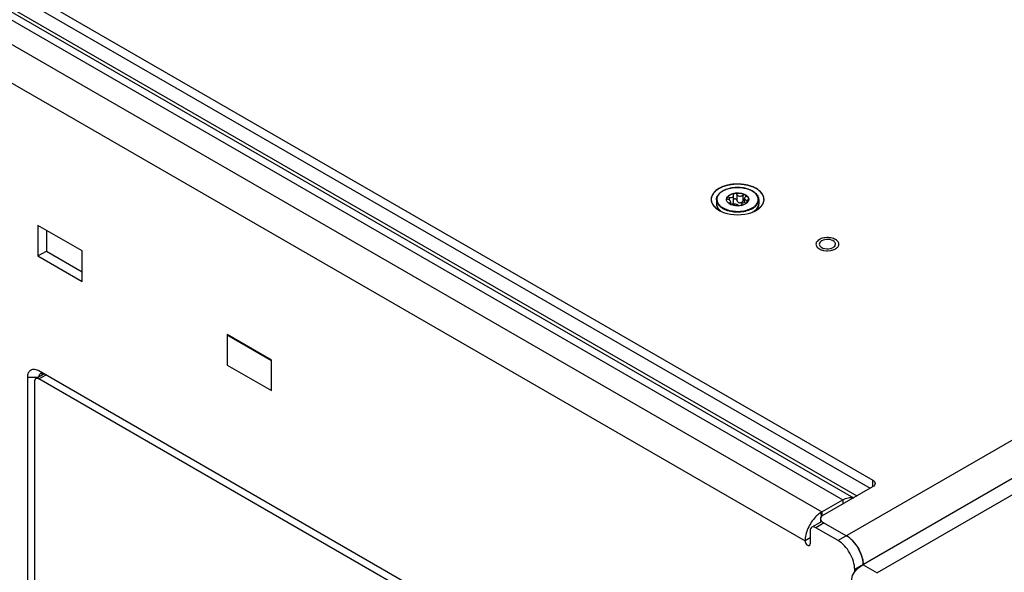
# Model space of a CAD drawing. Header units: inches. Extents: x 0 to 34, y 0 to 22.
# Tile 83 of 127: x 4.441 to 5.669, y 15.362 to 16.052. Entities that reach past the tile are written whole.
import ezdxf

# ---------------------------------------------------------------- set-up
doc = ezdxf.new("R2010")
doc.units = ezdxf.units.IN
doc.header["$LTSCALE"] = 1.87
doc.header["$MEASUREMENT"] = 0
doc.layers.get('0').update_dxf_attribs({"linetype": 'CONTINUOUS'})
doc.layers.add('02___PRT_ALL_AXES', color=7, linetype='CONTINUOUS')
doc.layers.add('COSMETIC', color=7, linetype='CONTINUOUS')

msp = doc.modelspace()

# ---------------------------------------------------------------- linework, layer by layer
at = {"color": 7, "linetype": 'CONTINUOUS'}
for p, q in [((2.57159, 17.17076), (5.5051, 15.47698)), ((8.49952, 17.15569), (5.46161, 15.40164)), ((8.5204, 17.11953), (5.48249, 15.36547)), ((5.32246, 15.82751), (5.32279, 15.82915)), ((5.32568, 15.8301), (5.32568, 15.82709)), ((5.32774, 15.82133), (5.32774, 15.82471)), ((5.33107, 15.83362), (5.33114, 15.83325)), ((5.33126, 15.8325), (5.33114, 15.83325)), ((5.33126, 15.82476), (5.33126, 15.8325)), ((5.33551, 15.82646), (5.3352, 15.82712)), ((5.33551, 15.83392), (5.33551, 15.82646)), ((5.34295, 15.83277), (5.34295, 15.82531)), ((5.34426, 15.82621), (5.34295, 15.82531)), ((5.34492, 15.82636), (5.34426, 15.82621)), ((5.34492, 15.82384), (5.34492, 15.82876)), ((5.34815, 15.82662), (5.34815, 15.82427)), ((5.35021, 15.82759), (5.34983, 15.82573)), ((5.36266, 15.82717), (5.36266, 15.82719)), ((5.31112, 15.8178), (5.31028, 15.82001)), ((5.31433, 15.81978), (5.31666, 15.81792)), ((5.31666, 15.81792), (5.31992, 15.81607)), ((5.32058, 15.81501), (5.32372, 15.81385)), ((5.32088, 15.81564), (5.32395, 15.8145)), ((5.32589, 15.82258), (5.32598, 15.82226)), ((5.32764, 15.82135), (5.32598, 15.82226)), ((5.32651, 15.82328), (5.32651, 15.82194)), ((5.3411, 15.82007), (5.33843, 15.81967)), ((5.3411, 15.82007), (5.34141, 15.82031)), ((5.3414, 15.82032), (5.3414, 15.82142)), ((5.3414, 15.82141), (5.34153, 15.82095)), ((5.34492, 15.8213), (5.34141, 15.82014)), ((5.34141, 15.82031), (5.34159, 15.82072)), ((5.34153, 15.82095), (5.34153, 15.82049)), ((5.34159, 15.82072), (5.34153, 15.82095)), ((5.34492, 15.82384), (5.34273, 15.823)), ((5.34698, 15.8241), (5.34492, 15.82384)), ((5.34614, 15.82193), (5.34492, 15.8213)), ((5.3616, 15.81798), (5.36239, 15.8201)), ((4.47381, 15.78915), (4.47381, 15.76304)), ((5.45845, 15.77755), (5.4574, 15.7781)), ((4.46337, 15.75701), (4.47381, 15.76304)), ((4.47381, 15.76304), (4.51857, 15.7372)), ((5.44368, 15.76397), (5.44714, 15.76355)), ((5.44856, 15.76351), (5.45275, 15.76391)), ((4.69938, 15.6586), (4.75471, 15.62665)), ((4.69952, 15.62066), (4.6998, 15.62083)), ((4.45061, 15.60576), (4.4639, 15.60576)), ((4.46059, 15.60384), (4.47118, 15.60996)), ((4.46434, 15.60347), (4.47337, 15.60869)), ((5.11866, 15.22568), (4.46434, 15.60347)), ((4.45904, 15.60041), (4.45904, 15.17598)), ((4.75485, 15.58904), (4.75471, 15.58912)), ((5.44247, 15.43278), (5.5051, 15.46895)), ((5.5051, 15.46895), (5.5051, 15.47698)), ((5.46756, 15.45251), (5.46756, 15.44727)), ((5.44028, 15.43673), (5.44055, 15.43119)), ((5.44141, 15.43741), (5.44141, 15.43203)), ((5.43927, 15.42424), (5.42883, 15.41821)), ((5.44419, 15.42375), (5.43375, 15.41772)), ((5.43958, 15.42876), (5.43958, 15.4244)), ((5.44247, 15.42474), (5.47205, 15.40767)), ((5.42679, 15.40487), (5.42053, 15.40125)), ((5.49293, 15.3715), (5.51032, 15.36146))]:
    msp.add_line(p, q, dxfattribs=at)
at = {"color": 3, "linetype": 'CONTINUOUS'}
for p, q in [((2.57159, 17.15871), (5.50163, 15.46694)), ((2.5292, 17.14908), (5.46756, 15.45251)), ((2.54396, 17.15054), (5.48075, 15.45488)), ((2.55435, 17.14954), (5.48507, 15.45738)), ((2.50305, 17.13398), (5.44141, 15.43741)), ((2.48217, 17.09782), (5.42053, 15.40125)), ((4.46337, 15.79518), (4.46337, 15.75701)), ((4.51857, 15.76332), (4.46337, 15.79518)), ((4.51857, 15.72514), (4.51857, 15.76332)), ((4.46337, 15.75701), (4.51857, 15.72514)), ((4.69952, 15.65884), (4.69952, 15.62066)), ((4.75471, 15.62697), (4.69952, 15.65884)), ((5.97629, 15.6305), (5.51032, 15.36146)), ((4.69952, 15.62066), (4.75471, 15.5888)), ((4.75471, 15.5888), (4.75471, 15.62697)), ((4.45061, 15.181), (4.45061, 15.60576)), ((4.46453, 15.61379), (5.11902, 15.2359)), ((5.44141, 15.43741), (5.46756, 15.45251)), ((5.42679, 15.4137), (5.42679, 15.39763)), ((5.46161, 15.40164), (5.43375, 15.41772)), ((5.48249, 15.36252), (5.48249, 15.36547))]:
    msp.add_line(p, q, dxfattribs=at)
at = {"color": 7, "linetype": 'CONTINUOUS'}
for centre, radius, start, end in [((5.34445, 15.82798), 0.00583, 329.04142, 335.76715), ((5.34908, 15.82565), 0.000686, 354.67771, 359.97979), ((5.34475, 15.82784), 0.0055, 335.83317, 336.454), ((5.34481, 15.82781), 0.00544, 336.45312, 337.54176), ((5.31913, 15.82226), 0.00912, 180.00503, 184.72546), ((5.31938, 15.82228), 0.00938, 184.76638, 194.05246), ((5.33228, 15.84212), 0.02883, 244.60086, 246.69501), ((5.33237, 15.83214), 0.01176, 235.8884, 237.12778), ((5.3341, 15.83527), 0.01534, 245.10789, 245.53513), ((5.32855, 15.82588), 0.00462, 258.63183, 259.94589), ((5.33674, 15.84072), 0.02111, 281.91972, 282.78023), ((5.34302, 15.83712), 0.02317, 299.98166, 303.99216), ((5.34444, 15.83001), 0.02128, 303.9823, 306.25706), ((5.35361, 15.82228), 0.00905, 346.02874, 355.30549), ((5.35386, 15.82226), 0.0088, 355.34968, 359.99545), ((5.44784, 15.78464), 0.02108, 254.79023, 258.62473), ((5.44838, 15.78807), 0.02456, 267.10625, 268.76071), ((5.44838, 15.78816), 0.02465, 268.76081, 270.41123), ((5.44881, 15.78512), 0.02157, 280.51374, 285.19868), ((4.46701, 15.60203), 0.00895, 59.99035, 62.33412), ((5.44092, 15.42138), 0.0033, 113.831, 119.99441)]:
    msp.add_arc(centre, radius, start, end, dxfattribs=at)
at = {"color": 3, "linetype": 'CONTINUOUS'}
msp.add_arc((5.4559, 15.41233), 0.02897, 120.01876, 122.61813, dxfattribs=at)
at = {"color": 7, "linetype": 'CONTINUOUS'}
for points, knots in [([(5.31, 15.82719), (5.31, 15.82823), (5.31038, 15.83038), (5.312, 15.83336), (5.31454, 15.83604), (5.31665, 15.83749), (5.31782, 15.83817)], [0, 0, 0, 0, 0.2208623, 0.4553665, 0.7135009, 1, 1, 1, 1]), ([(5.31806, 15.83814), (5.31651, 15.83725), (5.31379, 15.83527), (5.31138, 15.83191), (5.31054, 15.82909), (5.31043, 15.82699), (5.31083, 15.82491), (5.31141, 15.82361), (5.31176, 15.82298)], [0, 0, 0, 0, 0.2925145, 0.5428594, 0.6574447, 0.7691086, 0.8819867, 1, 1, 1, 1]), ([(5.31782, 15.83817), (5.31976, 15.83929), (5.32416, 15.84111), (5.33133, 15.84254), (5.33889, 15.84274), (5.34626, 15.8417), (5.35283, 15.83949), (5.35741, 15.83668), (5.36011, 15.83396), (5.36156, 15.83182), (5.36246, 15.82954), (5.36266, 15.82796), (5.36266, 15.82719)], [0, 0, 0, 0, 0.1283664, 0.2692082, 0.415437, 0.5588897, 0.6919463, 0.8092435, 0.8616189, 0.910193, 0.9558797, 1, 1, 1, 1]), ([(5.36103, 15.82321), (5.36143, 15.82397), (5.36205, 15.82556), (5.36228, 15.82811), (5.36175, 15.83064), (5.36051, 15.83305), (5.3586, 15.83529), (5.35513, 15.83809), (5.34945, 15.84075), (5.34162, 15.84246), (5.33324, 15.84267), (5.32519, 15.84135), (5.32023, 15.83939), (5.31806, 15.83814)], [0, 0, 0, 0, 0.0460842, 0.0903135, 0.1350337, 0.182468, 0.23423, 0.291162, 0.4202763, 0.5656186, 0.7178404, 0.8659626, 1, 1, 1, 1]), ([(5.31, 15.82719), (5.31, 15.826), (5.31054, 15.82348), (5.31277, 15.8201), (5.31621, 15.81718), (5.31904, 15.81568), (5.32058, 15.81501)], [0, 0, 0, 0, 0.2100732, 0.440313, 0.7027471, 1, 1, 1, 1]), ([(5.32245, 15.82759), (5.32245, 15.82812), (5.32265, 15.82922), (5.32348, 15.83076), (5.3248, 15.83215), (5.32591, 15.83291), (5.32652, 15.83326)], [0, 0, 0, 0, 0.217777, 0.4509603, 0.7101939, 1, 1, 1, 1]), ([(5.32577, 15.8224), (5.32527, 15.82274), (5.32435, 15.82346), (5.32328, 15.82475), (5.32261, 15.82614), (5.32245, 15.82712), (5.32245, 15.82759)], [0, 0, 0, 0, 0.2850271, 0.5426331, 0.7777676, 1, 1, 1, 1]), ([(5.32279, 15.82915), (5.32294, 15.82953), (5.3238, 15.83115), (5.32529, 15.83235), (5.32652, 15.83306)], [0, 0, 0, 0, 0.2232, 1, 1, 1, 1]), ([(5.32568, 15.8301), (5.32536, 15.83019), (5.32471, 15.83028), (5.32381, 15.83016), (5.32319, 15.82982), (5.32294, 15.82942), (5.3229, 15.82921), (5.3229, 15.8291)], [0, 0, 0, 0, 0.3047537, 0.5831653, 0.8104036, 0.9073727, 1, 1, 1, 1]), ([(5.3229, 15.8291), (5.3229, 15.82895), (5.32303, 15.82851), (5.32361, 15.82795), (5.32419, 15.82768), (5.32451, 15.82758)], [0, 0, 0, 0, 0.1982256, 0.5608646, 1, 1, 1, 1]), ([(5.32774, 15.8247), (5.32774, 15.82532), (5.32702, 15.82626), (5.32579, 15.82708), (5.32496, 15.82743), (5.32451, 15.82758)], [0, 0, 0, 0, 0.4084828, 0.6887642, 1, 1, 1, 1]), ([(5.32568, 15.8301), (5.32606, 15.83), (5.32746, 15.82972), (5.32902, 15.82987), (5.32993, 15.83039)], [0, 0, 0, 0, 0.2685392, 1, 1, 1, 1]), ([(5.32651, 15.82328), (5.32669, 15.82335), (5.32702, 15.82352), (5.32743, 15.82385), (5.32769, 15.82425), (5.32774, 15.82456), (5.32774, 15.8247)], [0, 0, 0, 0, 0.2950861, 0.5516786, 0.7799228, 1, 1, 1, 1]), ([(5.32652, 15.83326), (5.32755, 15.83385), (5.32987, 15.83481), (5.33366, 15.83557), (5.33767, 15.83568), (5.34157, 15.83513), (5.34505, 15.83397), (5.34784, 15.83228), (5.34946, 15.83041), (5.3501, 15.8288), (5.35021, 15.82799), (5.35021, 15.82759)], [0, 0, 0, 0, 0.1287357, 0.2703856, 0.4176016, 0.5620088, 0.6957377, 0.8130562, 0.9124678, 0.9571192, 1, 1, 1, 1]), ([(5.35021, 15.82748), (5.3502, 15.82787), (5.35008, 15.82868), (5.34942, 15.83028), (5.34778, 15.83213), (5.34498, 15.8338), (5.34151, 15.83495), (5.33762, 15.83548), (5.33363, 15.83537), (5.32986, 15.83461), (5.32754, 15.83365), (5.32652, 15.83306)], [0, 0, 0, 0, 0.0428857, 0.0876381, 0.1873815, 0.3049684, 0.438784, 0.5830942, 0.7300888, 0.8714773, 1, 1, 1, 1]), ([(5.32993, 15.83039), (5.33032, 15.83062), (5.331, 15.83121), (5.33126, 15.83209), (5.33126, 15.8325)], [0, 0, 0, 0, 0.5226074, 1, 1, 1, 1]), ([(5.32993, 15.82212), (5.33015, 15.82225), (5.33055, 15.82257), (5.33111, 15.82344), (5.33126, 15.82423), (5.33126, 15.82475)], [0, 0, 0, 0, 0.2447301, 0.4914557, 1, 1, 1, 1]), ([(5.33551, 15.83392), (5.33534, 15.83433), (5.33474, 15.83483), (5.33382, 15.83511), (5.33302, 15.83516), (5.33226, 15.83501), (5.33162, 15.83469), (5.33118, 15.83421), (5.33107, 15.83381), (5.33107, 15.83362)], [0, 0, 0, 0, 0.2360748, 0.3757391, 0.520288, 0.6601047, 0.7870812, 0.8984865, 1, 1, 1, 1]), ([(5.3352, 15.82712), (5.33498, 15.82745), (5.33436, 15.82801), (5.33316, 15.82834), (5.33197, 15.82807), (5.33141, 15.82747), (5.33126, 15.82714)], [0, 0, 0, 0, 0.2523474, 0.5145846, 0.7674406, 1, 1, 1, 1]), ([(5.33551, 15.83392), (5.33574, 15.83336), (5.33668, 15.83231), (5.33871, 15.83159), (5.34096, 15.83171), (5.34237, 15.83234), (5.34295, 15.83277)], [0, 0, 0, 0, 0.2167449, 0.4694899, 0.7408726, 1, 1, 1, 1]), ([(5.33551, 15.82646), (5.33572, 15.82575), (5.33631, 15.82472), (5.33753, 15.82379), (5.33867, 15.8234), (5.33989, 15.82343), (5.34144, 15.82394), (5.34242, 15.82471), (5.34295, 15.82531)], [0, 0, 0, 0, 0.2373268, 0.3604277, 0.4859705, 0.6139606, 0.7436271, 1, 1, 1, 1]), ([(5.34677, 15.83203), (5.34677, 15.83217), (5.3467, 15.83247), (5.3464, 15.83286), (5.34595, 15.83314), (5.34518, 15.83338), (5.3441, 15.83335), (5.34329, 15.83302), (5.34295, 15.83277)], [0, 0, 0, 0, 0.0952366, 0.197132, 0.3123599, 0.4417626, 0.7247975, 1, 1, 1, 1]), ([(5.34615, 15.83092), (5.3458, 15.83063), (5.3452, 15.83), (5.34492, 15.82915), (5.34492, 15.82876)], [0, 0, 0, 0, 0.5443418, 1, 1, 1, 1]), ([(5.34492, 15.82876), (5.34492, 15.82846), (5.34509, 15.82783), (5.34584, 15.82714), (5.34691, 15.82673), (5.34772, 15.82664), (5.34815, 15.82662)], [0, 0, 0, 0, 0.2083342, 0.4315347, 0.6948138, 1, 1, 1, 1]), ([(5.34945, 15.82498), (5.34927, 15.82468), (5.34839, 15.82345), (5.34715, 15.82251), (5.34614, 15.82193)], [0, 0, 0, 0, 0.2273621, 1, 1, 1, 1]), ([(5.34615, 15.83092), (5.34634, 15.83107), (5.34664, 15.83139), (5.34677, 15.83183), (5.34677, 15.83203)], [0, 0, 0, 0, 0.5387847, 1, 1, 1, 1]), ([(5.34698, 15.8241), (5.34745, 15.8241), (5.34834, 15.82426), (5.34916, 15.82468), (5.34945, 15.82498)], [0, 0, 0, 0, 0.5335002, 1, 1, 1, 1]), ([(5.34977, 15.82565), (5.34977, 15.82578), (5.34967, 15.82607), (5.3493, 15.82638), (5.34877, 15.82657), (5.34837, 15.82662), (5.34815, 15.82662)], [0, 0, 0, 0, 0.1916282, 0.4129049, 0.6836149, 1, 1, 1, 1]), ([(5.36173, 15.82319), (5.36203, 15.82382), (5.36249, 15.82512), (5.36266, 15.8265), (5.36266, 15.82717)], [0, 0, 0, 0, 0.5083428, 1, 1, 1, 1]), ([(5.31, 15.82226), (5.31, 15.82153), (5.31019, 15.82003), (5.31134, 15.81706), (5.31296, 15.81513), (5.31421, 15.81402)], [0, 0, 0, 0, 0.2302762, 0.4695668, 1, 1, 1, 1]), ([(5.31566, 15.81269), (5.31516, 15.81306), (5.31339, 15.8145), (5.31188, 15.81631), (5.31112, 15.8178)], [0, 0, 0, 0, 0.2696175, 1, 1, 1, 1]), ([(5.31176, 15.82298), (5.31192, 15.82269), (5.31265, 15.82153), (5.31357, 15.82049), (5.31433, 15.81978)], [0, 0, 0, 0, 0.2382075, 1, 1, 1, 1]), ([(5.32372, 15.81385), (5.32629, 15.81304), (5.33174, 15.81197), (5.34002, 15.81189), (5.34794, 15.81327), (5.35281, 15.81521), (5.35495, 15.81644)], [0, 0, 0, 0, 0.2526453, 0.5150825, 0.7695268, 1, 1, 1, 1]), ([(5.32395, 15.8145), (5.32648, 15.8137), (5.33183, 15.81265), (5.33995, 15.81257), (5.34772, 15.81393), (5.35251, 15.81584), (5.3546, 15.81705)], [0, 0, 0, 0, 0.2526452, 0.5150824, 0.7695267, 1, 1, 1, 1]), ([(5.32651, 15.82328), (5.32634, 15.82321), (5.32604, 15.82305), (5.32589, 15.82272), (5.32589, 15.82258)], [0, 0, 0, 0, 0.5630046, 1, 1, 1, 1]), ([(5.32774, 15.82185), (5.32812, 15.82178), (5.32888, 15.82172), (5.32962, 15.82194), (5.32993, 15.82212)], [0, 0, 0, 0, 0.5176979, 1, 1, 1, 1]), ([(5.32774, 15.82133), (5.32809, 15.82127), (5.32875, 15.82122), (5.32942, 15.82133), (5.32971, 15.82143)], [0, 0, 0, 0, 0.5332932, 1, 1, 1, 1]), ([(5.33843, 15.81967), (5.33656, 15.81951), (5.33289, 15.81961), (5.32934, 15.82057), (5.32774, 15.8213)], [0, 0, 0, 0, 0.5175649, 1, 1, 1, 1]), ([(5.33716, 15.82028), (5.33703, 15.82045), (5.33666, 15.82079), (5.33562, 15.82132), (5.33392, 15.82172), (5.33179, 15.82185), (5.33034, 15.82165), (5.32971, 15.82143)], [0, 0, 0, 0, 0.0823523, 0.1860307, 0.4492044, 0.742125, 1, 1, 1, 1]), ([(5.33716, 15.82028), (5.33727, 15.82011), (5.33769, 15.81984), (5.33816, 15.81972), (5.33843, 15.81968)], [0, 0, 0, 0, 0.4191544, 1, 1, 1, 1]), ([(5.34273, 15.823), (5.34253, 15.82289), (5.34218, 15.82266), (5.34166, 15.82218), (5.3414, 15.82171), (5.3414, 15.82141)], [0, 0, 0, 0, 0.3184061, 0.5888752, 1, 1, 1, 1]), ([(5.35495, 15.81644), (5.35573, 15.81689), (5.35841, 15.81864), (5.36074, 15.8211), (5.36173, 15.82319)], [0, 0, 0, 0, 0.2795338, 1, 1, 1, 1]), ([(5.35598, 15.8179), (5.35653, 15.81828), (5.3585, 15.81974), (5.36019, 15.82163), (5.36103, 15.82321)], [0, 0, 0, 0, 0.2731793, 1, 1, 1, 1]), ([(5.35702, 15.81285), (5.35753, 15.81322), (5.35932, 15.81467), (5.36084, 15.81649), (5.3616, 15.81798)], [0, 0, 0, 0, 0.2716167, 1, 1, 1, 1]), ([(5.36266, 15.82226), (5.36266, 15.82139), (5.3624, 15.8196), (5.36126, 15.81706), (5.35944, 15.8147), (5.35789, 15.81335), (5.35703, 15.81271)], [0, 0, 0, 0, 0.2274477, 0.4650198, 0.720865, 1, 1, 1, 1]), ([(5.44402, 15.77956), (5.4429, 15.77936), (5.4408, 15.7788), (5.438, 15.77749), (5.43583, 15.77581), (5.43443, 15.7738), (5.43397, 15.77157), (5.43458, 15.76936), (5.4361, 15.7674), (5.43751, 15.76638), (5.43831, 15.76592)], [0, 0, 0, 0, 0.162213, 0.30967, 0.4389562, 0.5508172, 0.6518696, 0.7538471, 0.867988, 1, 1, 1, 1]), ([(5.4574, 15.7781), (5.45644, 15.77856), (5.45434, 15.7793), (5.44986, 15.78011), (5.44632, 15.77999), (5.44402, 15.77956)], [0, 0, 0, 0, 0.2339259, 0.4853375, 1, 1, 1, 1]), ([(5.45447, 15.7643), (5.45602, 15.76473), (5.45822, 15.7656), (5.46057, 15.76738), (5.46181, 15.76884), (5.46254, 15.77044), (5.46271, 15.77212), (5.46228, 15.77377), (5.46167, 15.77474), (5.4613, 15.7752)], [0, 0, 0, 0, 0.3113426, 0.4466022, 0.5675426, 0.676964, 0.780574, 0.8859288, 1, 1, 1, 1]), ([(5.4613, 15.7752), (5.46112, 15.77543), (5.46029, 15.77634), (5.45927, 15.77708), (5.45845, 15.77755)], [0, 0, 0, 0, 0.232159, 1, 1, 1, 1]), ([(5.43831, 15.76592), (5.43861, 15.76575), (5.43988, 15.76508), (5.44125, 15.76459), (5.44231, 15.7643)], [0, 0, 0, 0, 0.2368177, 1, 1, 1, 1]), ([(4.46059, 15.60384), (4.46034, 15.6037), (4.45988, 15.60331), (4.45939, 15.60251), (4.45909, 15.60151), (4.45904, 15.60079), (4.45904, 15.60041)], [0, 0, 0, 0, 0.2177498, 0.4508923, 0.7104636, 1, 1, 1, 1]), ([(4.46434, 15.60347), (4.46401, 15.60366), (4.46336, 15.60397), (4.46235, 15.60422), (4.46141, 15.60419), (4.46084, 15.60399), (4.46059, 15.60384)], [0, 0, 0, 0, 0.289542, 0.5491153, 0.7822555, 1, 1, 1, 1]), ([(4.46454, 15.60612), (4.46457, 15.60699), (4.46485, 15.6086), (4.46595, 15.6099), (4.46657, 15.61026)], [0, 0, 0, 0, 0.5468409, 1, 1, 1, 1]), ([(4.46657, 15.61026), (4.46672, 15.61035), (4.46736, 15.61066), (4.46809, 15.61075), (4.46863, 15.61072)], [0, 0, 0, 0, 0.242015, 1, 1, 1, 1]), ([(4.46863, 15.61072), (4.46853, 15.61053), (4.46819, 15.60971), (4.46805, 15.60882), (4.46802, 15.60813)], [0, 0, 0, 0, 0.2308175, 1, 1, 1, 1]), ([(4.46863, 15.61072), (4.46883, 15.61071), (4.46972, 15.6106), (4.47056, 15.61027), (4.47117, 15.60995)], [0, 0, 0, 0, 0.2308168, 1, 1, 1, 1]), ([(5.47987, 15.40139), (5.48383, 15.39725), (5.48863, 15.38991), (5.49221, 15.3794), (5.49293, 15.37405), (5.49293, 15.3715)], [0, 0, 0, 0, 0.5176743, 0.7703959, 1, 1, 1, 1]), ([(5.47851, 15.35141), (5.47851, 15.35435), (5.48036, 15.36074), (5.48477, 15.36553), (5.48739, 15.36769)], [0, 0, 0, 0, 0.4644354, 1, 1, 1, 1])]:
    msp.add_open_spline(points, degree=3, knots=knots, dxfattribs=at)
for points in [[(5.31569, 15.81267), (5.31568, 15.81268), (5.31567, 15.81268), (5.31566, 15.81269)], [(5.5051, 15.47698), (5.50653, 15.47616), (5.50799, 15.47461), (5.50799, 15.47297)], [(5.50799, 15.47297), (5.50799, 15.47132), (5.50653, 15.46977), (5.5051, 15.46895)], [(5.44247, 15.43278), (5.44104, 15.43196), (5.43958, 15.43041), (5.43958, 15.42876)], [(5.43958, 15.42876), (5.43958, 15.42711), (5.44104, 15.42557), (5.44247, 15.42474)], [(5.48007, 15.40118), (5.47771, 15.40368), (5.47503, 15.40595), (5.47205, 15.40767)], [(5.48684, 15.39202), (5.48495, 15.39531), (5.48268, 15.39842), (5.48007, 15.40118)], [(5.49135, 15.3816), (5.49028, 15.38523), (5.48873, 15.38874), (5.48684, 15.39202)], [(5.48739, 15.36769), (5.48912, 15.36911), (5.49098, 15.37038), (5.49293, 15.3715)], [(5.49293, 15.3715), (5.49293, 15.37491), (5.49231, 15.37834), (5.49135, 15.3816)]]:
    msp.add_open_spline(points, degree=3, dxfattribs=at)
at = {"color": 3, "linetype": 'CONTINUOUS'}
for points, knots in [([(4.45061, 15.60576), (4.45061, 15.60764), (4.45101, 15.61041), (4.45282, 15.61337), (4.45462, 15.61488), (4.45683, 15.61568), (4.4603, 15.61577), (4.4629, 15.61473), (4.46453, 15.61379)], [0, 0, 0, 0, 0.2738372, 0.390782, 0.5, 0.6092181, 0.7261628, 1, 1, 1, 1]), ([(5.46756, 15.45251), (5.46968, 15.45374), (5.4739, 15.45554), (5.47862, 15.45543), (5.48056, 15.45477)], [0, 0, 0, 0, 0.546078, 1, 1, 1, 1]), ([(5.43368, 15.43125), (5.42969, 15.4271), (5.42486, 15.41974), (5.42125, 15.40918), (5.42053, 15.4038), (5.42053, 15.40125)], [0, 0, 0, 0, 0.5174908, 0.770329, 1, 1, 1, 1]), ([(5.44028, 15.43673), (5.43971, 15.43636), (5.43735, 15.43474), (5.4352, 15.43282), (5.43368, 15.43125)], [0, 0, 0, 0, 0.2383958, 1, 1, 1, 1]), ([(5.43375, 15.41772), (5.43294, 15.41819), (5.43131, 15.41887), (5.42949, 15.41859), (5.42883, 15.41821)], [0, 0, 0, 0, 0.5507572, 1, 1, 1, 1]), ([(5.42883, 15.41821), (5.42816, 15.41783), (5.42702, 15.41639), (5.42679, 15.41464), (5.42679, 15.4137)], [0, 0, 0, 0, 0.4492509, 1, 1, 1, 1]), ([(5.42053, 15.40125), (5.42053, 15.40046), (5.42096, 15.39882), (5.42208, 15.39708), (5.42329, 15.39601), (5.42439, 15.39539), (5.42541, 15.39534), (5.42587, 15.3956)], [0, 0, 0, 0, 0.2710492, 0.5637852, 0.6985197, 0.8167179, 1, 1, 1, 1]), ([(5.42587, 15.3956), (5.42617, 15.39578), (5.42669, 15.39642), (5.42679, 15.39721), (5.42679, 15.39763)], [0, 0, 0, 0, 0.4492532, 1, 1, 1, 1]), ([(5.48249, 15.36547), (5.48249, 15.3689), (5.4812, 15.37611), (5.47673, 15.38626), (5.47018, 15.39521), (5.46457, 15.39993), (5.46161, 15.40164)], [0, 0, 0, 0, 0.2372136, 0.4999939, 0.7627775, 1, 1, 1, 1])]:
    msp.add_open_spline(points, degree=3, knots=knots, dxfattribs=at)
at = {"layer": '02___PRT_ALL_AXES', "color": 7, "linetype": 'CONTINUOUS'}
for p, q in [((5.31, 15.82719), (5.31, 15.82226)), ((5.36266, 15.82719), (5.36266, 15.82226))]:
    msp.add_line(p, q, dxfattribs=at)
for points, knots in [([(5.31291, 15.84112), (5.30811, 15.83834), (5.29831, 15.82759), (5.30811, 15.81684), (5.31291, 15.81407)], [0, 0, 0, 0, 0.4999871, 1, 1, 1, 1]), ([(5.35975, 15.81407), (5.36456, 15.81685), (5.37425, 15.82776), (5.36146, 15.84157), (5.34875, 15.84573), (5.33261, 15.84764), (5.31986, 15.84513), (5.31291, 15.84112)], [0, 0, 0, 0, 0.2038483, 0.4076966, 0.5487683, 0.7050411, 1, 1, 1, 1]), ([(5.45847, 15.77174), (5.45847, 15.77296), (5.45604, 15.77656), (5.44921, 15.77804), (5.44364, 15.77724), (5.44125, 15.77586)], [0, 0, 0, 0, 0.1847952, 0.5805546, 1, 1, 1, 1]), ([(5.43829, 15.77174), (5.4383, 15.771), (5.43976, 15.76719), (5.4444, 15.76609), (5.44749, 15.76594)], [0, 0, 0, 0, 0.1928756, 1, 1, 1, 1])]:
    msp.add_open_spline(points, degree=3, knots=knots, dxfattribs=at)
for points in [[(5.31291, 15.81407), (5.31474, 15.81301), (5.31669, 15.81214), (5.31867, 15.81142)], [(5.35399, 15.81142), (5.35598, 15.81214), (5.35792, 15.81301), (5.35975, 15.81407)], [(5.31867, 15.81142), (5.32973, 15.80739), (5.34293, 15.80739), (5.35399, 15.81142)], [(5.44125, 15.77586), (5.43979, 15.77501), (5.43829, 15.77343), (5.43829, 15.77174)], [(5.44749, 15.76594), (5.45022, 15.7658), (5.45315, 15.76625), (5.45552, 15.76762)], [(5.45552, 15.76762), (5.45698, 15.76846), (5.45847, 15.77005), (5.45847, 15.77174)]]:
    msp.add_open_spline(points, degree=3, dxfattribs=at)
at = {"layer": 'COSMETIC', "color": 7, "linetype": 'CONTINUOUS'}
for p, q in [((5.31369, 15.81367), (5.31446, 15.81327)), ((5.31446, 15.81327), (5.31561, 15.81271)), ((5.35681, 15.8126), (5.357, 15.81269)), ((5.357, 15.81269), (5.35768, 15.81301)), ((5.35768, 15.81301), (5.35903, 15.81371)), ((5.35903, 15.81371), (5.35972, 15.81409)), ((5.35972, 15.81409), (5.36246, 15.81589))]:
    msp.add_line(p, q, dxfattribs=at)
for points, knots in [([(5.31295, 15.8411), (5.3126, 15.84085), (5.31208, 15.84048), (5.31139, 15.83999), (5.31087, 15.83963), (5.31035, 15.83926), (5.30991, 15.83896), (5.30957, 15.83871), (5.30935, 15.83856), (5.30918, 15.83844), (5.30905, 15.83834), (5.30894, 15.83827), (5.30886, 15.83821), (5.30882, 15.83818), (5.30878, 15.83816), (5.30876, 15.83813), (5.30873, 15.8381), (5.30867, 15.83804), (5.30859, 15.83795), (5.3085, 15.83785), (5.30837, 15.83771), (5.30821, 15.83753), (5.30795, 15.83725), (5.30763, 15.8369), (5.30725, 15.83648), (5.30687, 15.83607), (5.30654, 15.83572), (5.30629, 15.83544), (5.30613, 15.83526), (5.306, 15.83512), (5.3059, 15.83502), (5.30582, 15.83493), (5.30577, 15.83487), (5.30574, 15.83483), (5.30571, 15.83481), (5.3057, 15.83478), (5.30568, 15.83474), (5.30564, 15.83467), (5.30559, 15.83458), (5.30554, 15.83446), (5.30546, 15.83431), (5.30536, 15.83411), (5.3052, 15.83381), (5.305, 15.83342), (5.30477, 15.83296), (5.30453, 15.83249), (5.30434, 15.83211), (5.30418, 15.8318), (5.30408, 15.83161), (5.304, 15.83145), (5.30394, 15.83134), (5.30389, 15.83124), (5.30386, 15.83117), (5.30384, 15.83113), (5.30382, 15.83111), (5.30382, 15.83108), (5.30381, 15.83104), (5.30381, 15.83097), (5.30379, 15.83087), (5.30377, 15.83075), (5.30375, 15.83059), (5.30372, 15.8304), (5.30367, 15.83008), (5.30361, 15.82969), (5.30354, 15.82922), (5.30347, 15.82874), (5.30342, 15.82835), (5.30337, 15.82804), (5.30334, 15.82784), (5.30332, 15.82768), (5.3033, 15.82756), (5.30328, 15.82746), (5.30327, 15.8274), (5.30327, 15.82736), (5.30326, 15.82733), (5.30327, 15.8273), (5.30328, 15.82726), (5.30329, 15.82719), (5.30331, 15.82709), (5.30333, 15.82697), (5.30336, 15.82682), (5.3034, 15.82662), (5.30347, 15.82631), (5.30354, 15.82591), (5.30364, 15.82544), (5.30373, 15.82497), (5.30381, 15.82458), (5.30387, 15.82426), (5.30391, 15.82407), (5.30394, 15.82391), (5.30396, 15.82379), (5.30398, 15.8237), (5.30399, 15.82363), (5.304, 15.82359), (5.304, 15.82356), (5.30402, 15.82353), (5.30404, 15.82349), (5.30408, 15.82342), (5.30414, 15.82333), (5.3042, 15.82321), (5.30429, 15.82306), (5.30439, 15.82287), (5.30457, 15.82256), (5.30478, 15.82218), (5.30504, 15.82172), (5.3053, 15.82126), (5.30551, 15.82088), (5.30569, 15.82058), (5.30579, 15.82039), (5.30588, 15.82023), (5.30594, 15.82012), (5.306, 15.82002), (5.30604, 15.81995), (5.30606, 15.81992), (5.30607, 15.81989), (5.3061, 15.81986), (5.30613, 15.81983), (5.30619, 15.81977), (5.30628, 15.81968), (5.30638, 15.81958), (5.30651, 15.81944), (5.30668, 15.81927), (5.30695, 15.81899), (5.30729, 15.81865), (5.30769, 15.81824), (5.30809, 15.81782), (5.30843, 15.81748), (5.3087, 15.81721), (5.30887, 15.81703), (5.309, 15.8169), (5.30911, 15.81679), (5.30919, 15.81671), (5.30925, 15.81665), (5.30928, 15.81661), (5.30931, 15.81659), (5.30934, 15.81656), (5.30939, 15.81653), (5.30947, 15.81648), (5.30958, 15.8164), (5.30972, 15.81631), (5.3099, 15.81619), (5.31013, 15.81604), (5.3105, 15.8158), (5.31095, 15.81549), (5.3115, 15.81513), (5.31205, 15.81477), (5.31278, 15.81428), (5.31333, 15.81392), (5.31369, 15.81367)], [0, 0, 0, 0, 0.03125, 0.046875, 0.0625, 0.078125, 0.09375, 0.1015625, 0.109375, 0.1132812, 0.1171875, 0.1210938, 0.1230469, 0.1240234, 0.125, 0.1259766, 0.1269531, 0.1289062, 0.1328125, 0.1367188, 0.140625, 0.1484375, 0.15625, 0.171875, 0.1875, 0.203125, 0.21875, 0.2265625, 0.234375, 0.2382812, 0.2421875, 0.2460938, 0.2480469, 0.2490234, 0.25, 0.2509766, 0.2519531, 0.2539062, 0.2578125, 0.2617188, 0.265625, 0.2734375, 0.28125, 0.296875, 0.3125, 0.328125, 0.34375, 0.3515625, 0.359375, 0.3632812, 0.3671875, 0.3710938, 0.3730469, 0.3740234, 0.375, 0.3759766, 0.3769531, 0.3789062, 0.3828125, 0.3867188, 0.390625, 0.3984375, 0.40625, 0.421875, 0.4375, 0.453125, 0.46875, 0.4765625, 0.484375, 0.4882812, 0.4921875, 0.4960938, 0.4980469, 0.4990234, 0.5, 0.5009766, 0.5019531, 0.5039062, 0.5078125, 0.5117188, 0.515625, 0.5234375, 0.53125, 0.546875, 0.5625, 0.578125, 0.59375, 0.6015625, 0.609375, 0.6132812, 0.6171875, 0.6210938, 0.6230469, 0.6240234, 0.625, 0.6259766, 0.6269531, 0.6289062, 0.6328125, 0.6367188, 0.640625, 0.6484375, 0.65625, 0.671875, 0.6875, 0.703125, 0.71875, 0.7265625, 0.734375, 0.7382812, 0.7421875, 0.7460938, 0.7480469, 0.7490234, 0.75, 0.7509766, 0.7519531, 0.7539062, 0.7578125, 0.7617188, 0.765625, 0.7734375, 0.78125, 0.796875, 0.8125, 0.828125, 0.84375, 0.8515625, 0.859375, 0.8632812, 0.8671875, 0.8710938, 0.8730469, 0.8740234, 0.875, 0.8759766, 0.8769531, 0.8789062, 0.8828125, 0.8867188, 0.890625, 0.8984375, 0.90625, 0.921875, 0.9375, 0.953125, 0.96875, 1, 1, 1, 1]), ([(5.36246, 15.81589), (5.36274, 15.81614), (5.36314, 15.81652), (5.36369, 15.81702), (5.3641, 15.8174), (5.36451, 15.81777), (5.36492, 15.81815), (5.36526, 15.81846), (5.3655, 15.81868), (5.36563, 15.81881), (5.36574, 15.8189), (5.36582, 15.81898), (5.36589, 15.81904), (5.36594, 15.81909), (5.36598, 15.81914), (5.36602, 15.81921), (5.36608, 15.8193), (5.36615, 15.81941), (5.36624, 15.81955), (5.36636, 15.81972), (5.3665, 15.81994), (5.36668, 15.82022), (5.36691, 15.82057), (5.36718, 15.82099), (5.36746, 15.82142), (5.36769, 15.82177), (5.36787, 15.82205), (5.36799, 15.82223), (5.36808, 15.82237), (5.36815, 15.82248), (5.36821, 15.82256), (5.36825, 15.82263), (5.36828, 15.82268), (5.36831, 15.82271), (5.36831, 15.82275), (5.36833, 15.82281), (5.36836, 15.82291), (5.36839, 15.82302), (5.36843, 15.82316), (5.36848, 15.82334), (5.36856, 15.82364), (5.36866, 15.824), (5.36878, 15.82444), (5.36891, 15.82488), (5.36903, 15.82532), (5.36913, 15.82569), (5.3692, 15.82594), (5.36924, 15.82609), (5.36927, 15.8262), (5.3693, 15.82629), (5.36932, 15.82636), (5.36933, 15.82642), (5.36935, 15.82646), (5.36934, 15.8265), (5.36934, 15.82656), (5.36933, 15.82668), (5.36931, 15.82687), (5.3693, 15.82709), (5.36928, 15.82732), (5.36926, 15.82762), (5.36923, 15.828), (5.3692, 15.82845), (5.36917, 15.8289), (5.36914, 15.82928), (5.36912, 15.82958), (5.3691, 15.82977), (5.36909, 15.82992), (5.36909, 15.83003), (5.36908, 15.83014), (5.36907, 15.83023), (5.36907, 15.83028), (5.36907, 15.83031), (5.36905, 15.83034), (5.36904, 15.83038), (5.36902, 15.83042), (5.36897, 15.83053), (5.3689, 15.8307), (5.36881, 15.83092), (5.36868, 15.83121), (5.36852, 15.83157), (5.36833, 15.83201), (5.36814, 15.83245), (5.36795, 15.83289), (5.36779, 15.83326), (5.36767, 15.83355), (5.36759, 15.83373), (5.36753, 15.83388), (5.36749, 15.83397), (5.36746, 15.83403), (5.36744, 15.83407), (5.36741, 15.8341), (5.36738, 15.83415), (5.36732, 15.83421), (5.36725, 15.8343), (5.36714, 15.83443), (5.36701, 15.8346), (5.36684, 15.8348), (5.36662, 15.83506), (5.36634, 15.8354), (5.36601, 15.8358), (5.36568, 15.8362), (5.3654, 15.83654), (5.36518, 15.8368), (5.36502, 15.837), (5.36488, 15.83717), (5.36477, 15.8373), (5.36468, 15.8374), (5.36462, 15.83749), (5.36454, 15.83755), (5.36446, 15.83761), (5.36436, 15.83768), (5.36412, 15.83786), (5.36377, 15.83814), (5.3633, 15.8385), (5.36283, 15.83886), (5.36236, 15.83922), (5.36189, 15.83958), (5.36149, 15.83988), (5.36118, 15.84012), (5.36098, 15.84027), (5.36082, 15.84039), (5.36073, 15.84047), (5.36065, 15.84053), (5.3606, 15.84057), (5.36055, 15.84059), (5.3605, 15.84062), (5.36042, 15.84066), (5.3603, 15.84072), (5.36011, 15.84082), (5.35987, 15.84094), (5.35958, 15.84109), (5.35919, 15.84128), (5.35871, 15.84153), (5.35814, 15.84182), (5.35756, 15.84212), (5.35708, 15.84236), (5.3567, 15.84256), (5.35641, 15.84271), (5.35617, 15.84283), (5.35597, 15.84293), (5.35585, 15.84299), (5.35576, 15.84304), (5.35569, 15.84308), (5.3556, 15.8431), (5.35549, 15.84314), (5.35535, 15.84319), (5.35512, 15.84327), (5.35484, 15.84336), (5.35439, 15.84351), (5.35382, 15.8437), (5.35314, 15.84392), (5.35247, 15.84415), (5.35179, 15.84438), (5.35111, 15.8446), (5.3506, 15.84477), (5.35026, 15.84489), (5.35012, 15.84493), (5.35001, 15.84497), (5.3499, 15.84501), (5.34974, 15.84504), (5.34955, 15.84507), (5.34931, 15.84512), (5.349, 15.84518), (5.34862, 15.84525), (5.34813, 15.84535), (5.34751, 15.84547), (5.34677, 15.84561), (5.34602, 15.84575), (5.3454, 15.84587), (5.34491, 15.84597), (5.34454, 15.84604), (5.34417, 15.84611), (5.34389, 15.84616), (5.3437, 15.8462), (5.34361, 15.84622), (5.34351, 15.84623), (5.34339, 15.84624), (5.34323, 15.84625), (5.34297, 15.84627), (5.34265, 15.84629), (5.34214, 15.84633), (5.34151, 15.84637), (5.34074, 15.84642), (5.33998, 15.84648), (5.33922, 15.84653), (5.33845, 15.84658), (5.33781, 15.84663), (5.33737, 15.84666), (5.33715, 15.84667), (5.33702, 15.84669), (5.33689, 15.84668), (5.33673, 15.84667), (5.33646, 15.84666), (5.33614, 15.84664), (5.33575, 15.84662), (5.33523, 15.8466), (5.33458, 15.84657), (5.3338, 15.84653), (5.33302, 15.8465), (5.33224, 15.84646), (5.33159, 15.84643), (5.33106, 15.84641), (5.33067, 15.84639), (5.33035, 15.84638), (5.3301, 15.84633), (5.32986, 15.84629), (5.32955, 15.84624), (5.32906, 15.84616), (5.32844, 15.84605), (5.3277, 15.84593), (5.32696, 15.84581), (5.32622, 15.84568), (5.3256, 15.84558), (5.32511, 15.8455), (5.32474, 15.84544), (5.32443, 15.84539), (5.32419, 15.84535), (5.32403, 15.84532), (5.32392, 15.84528), (5.3238, 15.84525), (5.3236, 15.84519), (5.32331, 15.8451), (5.32296, 15.84499), (5.3225, 15.84485), (5.32192, 15.84468), (5.32123, 15.84447), (5.32053, 15.84426), (5.31984, 15.84405), (5.31926, 15.84388), (5.3188, 15.84374), (5.31851, 15.84365), (5.31828, 15.84358), (5.31813, 15.84354), (5.31803, 15.84349), (5.31793, 15.84344), (5.3178, 15.84338), (5.31765, 15.84331), (5.31745, 15.84322), (5.31709, 15.84305), (5.31659, 15.84281), (5.31598, 15.84252), (5.31517, 15.84214), (5.31416, 15.84167), (5.31335, 15.84129), (5.31295, 15.8411)], [0, 0, 0, 0, 0.015625, 0.0234375, 0.03125, 0.0390625, 0.046875, 0.0546875, 0.0585938, 0.0605469, 0.0625, 0.0644531, 0.0654297, 0.0664062, 0.0673828, 0.0683594, 0.0703125, 0.0722656, 0.0742188, 0.078125, 0.0820312, 0.0859375, 0.09375, 0.1015625, 0.109375, 0.1171875, 0.1210938, 0.125, 0.1269531, 0.1289062, 0.1308594, 0.1318359, 0.1328125, 0.1333008, 0.1337891, 0.1347656, 0.1367188, 0.1386719, 0.140625, 0.1445312, 0.1484375, 0.15625, 0.1640625, 0.171875, 0.1796875, 0.1875, 0.1914062, 0.1933594, 0.1953125, 0.1972656, 0.1982422, 0.1992188, 0.2001953, 0.2006836, 0.2011719, 0.203125, 0.2070312, 0.2109375, 0.2148438, 0.21875, 0.2265625, 0.234375, 0.2421875, 0.25, 0.2539062, 0.2578125, 0.2597656, 0.2617188, 0.2636719, 0.265625, 0.2661133, 0.2666016, 0.2670898, 0.2675781, 0.2685547, 0.2695312, 0.2734375, 0.2773438, 0.28125, 0.2890625, 0.296875, 0.3046875, 0.3125, 0.3203125, 0.3242188, 0.328125, 0.3300781, 0.3320312, 0.3330078, 0.3334961, 0.3339844, 0.3349609, 0.3359375, 0.3378906, 0.3398438, 0.34375, 0.3476562, 0.3515625, 0.359375, 0.3671875, 0.375, 0.3828125, 0.3867188, 0.390625, 0.3945312, 0.3964844, 0.3984375, 0.4003906, 0.4013672, 0.4023438, 0.4042969, 0.40625, 0.4140625, 0.421875, 0.4296875, 0.4375, 0.4453125, 0.453125, 0.4570312, 0.4609375, 0.4628906, 0.4648438, 0.4658203, 0.4667969, 0.4672852, 0.4677734, 0.46875, 0.4707031, 0.4726562, 0.4765625, 0.4804688, 0.484375, 0.4921875, 0.5, 0.5078125, 0.515625, 0.5195312, 0.5234375, 0.5273438, 0.5292969, 0.53125, 0.5322266, 0.5332031, 0.5341797, 0.5351562, 0.5371094, 0.5390625, 0.5429688, 0.546875, 0.5546875, 0.5625, 0.5703125, 0.578125, 0.5859375, 0.59375, 0.5957031, 0.5976562, 0.5986328, 0.5996094, 0.6015625, 0.6035156, 0.6054688, 0.609375, 0.6132812, 0.6171875, 0.625, 0.6328125, 0.640625, 0.6484375, 0.6523438, 0.65625, 0.6601562, 0.6640625, 0.6650391, 0.6660156, 0.6669922, 0.6679688, 0.6699219, 0.671875, 0.6757812, 0.6796875, 0.6875, 0.6953125, 0.703125, 0.7109375, 0.71875, 0.7265625, 0.7304688, 0.7324219, 0.7333984, 0.734375, 0.7363281, 0.7382812, 0.7421875, 0.7460938, 0.75, 0.7578125, 0.765625, 0.7734375, 0.78125, 0.7890625, 0.7929688, 0.796875, 0.8007812, 0.8027344, 0.8046875, 0.8085938, 0.8125, 0.8203125, 0.828125, 0.8359375, 0.84375, 0.8515625, 0.8554688, 0.859375, 0.8632812, 0.8652344, 0.8671875, 0.8681641, 0.8691406, 0.8710938, 0.875, 0.8789062, 0.8828125, 0.890625, 0.8984375, 0.90625, 0.9140625, 0.921875, 0.9257812, 0.9296875, 0.9316406, 0.9335938, 0.9345703, 0.9355469, 0.9375, 0.9394531, 0.9414062, 0.9453125, 0.953125, 0.9609375, 0.96875, 0.984375, 1, 1, 1, 1])]:
    msp.add_open_spline(points, degree=3, knots=knots, dxfattribs=at)

doc.saveas('drawing.dxf')
